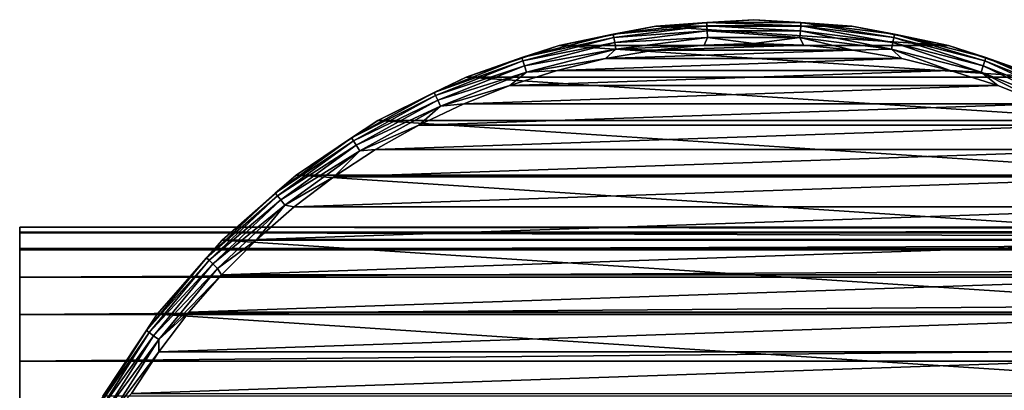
# Model space of a CAD drawing. Header units: millimetres. Extents: x -223 to 138, y -45 to 391.
# Tile 15 of 159: x -106 to -64, y 16 to 32. Entities that reach past the tile are written whole.
import ezdxf

# ---------------------------------------------------------------- set-up
doc = ezdxf.new("R2010")
doc.units = ezdxf.units.MM
doc.header["$LTSCALE"] = 81.481481
for name, color, linetype in [('118', 7, 'CONTINUOUS'), ('119', 7, 'CONTINUOUS'), ('120', 7, 'CONTINUOUS'), ('122', 7, 'CONTINUOUS'), ('2', 7, 'CONTINUOUS'), ('4', 7, 'CONTINUOUS'), ('6', 7, 'CONTINUOUS')]:
    doc.layers.add(name, color=color, linetype=linetype)

msp = doc.modelspace()

# ---------------------------------------------------------------- linework, layer by layer
at = {"layer": '118', "linetype": 'CONTINUOUS'}
for points in [[(-79.187, 30.463, -53.5), (-81.257, 30.107, -53.5), (-70.813, 30.463, -53.5), (-79.187, 30.463, -53.5)], [(-70.813, 30.463, -53.5), (-81.257, 30.107, -53.5), (-68.743, 30.107, -53.5), (-70.813, 30.463, -53.5)], [(-77.099, 30.678, -53.5), (-79.187, 30.463, -53.5), (-72.901, 30.678, -53.5), (-77.099, 30.678, -53.5)], [(-72.901, 30.678, -53.5), (-79.187, 30.463, -53.5), (-70.813, 30.463, -53.5), (-72.901, 30.678, -53.5)], [(-75, 30.75, -53.5), (-77.099, 30.678, -53.5), (-72.901, 30.678, -53.5), (-75, 30.75, -53.5)], [(-81.257, 30.107, -53.5), (-83.297, 29.609, -53.5), (-68.743, 30.107, -53.5), (-81.257, 30.107, -53.5)], [(-68.743, 30.107, -53.5), (-83.297, 29.609, -53.5), (-66.703, 29.609, -53.5), (-68.743, 30.107, -53.5)], [(-83.297, 29.609, -53.5), (-85.298, 28.974, -53.5), (-66.703, 29.609, -53.5), (-83.297, 29.609, -53.5)], [(-66.703, 29.609, -53.5), (-85.298, 28.974, -53.5), (-64.702, 28.974, -53.5), (-66.703, 29.609, -53.5)], [(-85.298, 28.974, -53.5), (-87.251, 28.204, -53.5), (-64.702, 28.974, -53.5), (-85.298, 28.974, -53.5)], [(-64.702, 28.974, -53.5), (-87.251, 28.204, -53.5), (-62.749, 28.204, -53.5), (-64.702, 28.974, -53.5)], [(-87.251, 28.204, -53.5), (-89.148, 27.302, -53.5), (-62.749, 28.204, -53.5), (-87.251, 28.204, -53.5)], [(-62.749, 28.204, -53.5), (-89.148, 27.302, -53.5), (-60.852, 27.302, -53.5), (-62.749, 28.204, -53.5)], [(-89.148, 27.302, -53.5), (-90.978, 26.273, -53.5), (-60.852, 27.302, -53.5), (-89.148, 27.302, -53.5)], [(-60.852, 27.302, -53.5), (-90.978, 26.273, -53.5), (-59.022, 26.273, -53.5), (-60.852, 27.302, -53.5)], [(-90.978, 26.273, -53.5), (-92.734, 25.121, -53.5), (-59.022, 26.273, -53.5), (-90.978, 26.273, -53.5)], [(-59.022, 26.273, -53.5), (-92.734, 25.121, -53.5), (-57.266, 25.121, -53.5), (-59.022, 26.273, -53.5)], [(-92.734, 25.121, -53.5), (-94.406, 23.852, -53.5), (-57.266, 25.121, -53.5), (-92.734, 25.121, -53.5)], [(-57.266, 25.121, -53.5), (-94.406, 23.852, -53.5), (-55.594, 23.852, -53.5), (-57.266, 25.121, -53.5)], [(-94.406, 23.852, -53.5), (-95.989, 22.473, -53.5), (-55.594, 23.852, -53.5), (-94.406, 23.852, -53.5)], [(-55.594, 23.852, -53.5), (-95.989, 22.473, -53.5), (-54.011, 22.473, -53.5), (-55.594, 23.852, -53.5)], [(-95.989, 22.473, -53.5), (-97.474, 20.988, -53.5), (-54.011, 22.473, -53.5), (-95.989, 22.473, -53.5)], [(-54.011, 22.473, -53.5), (-97.474, 20.988, -53.5), (-52.526, 20.988, -53.5), (-54.011, 22.473, -53.5)], [(-97.474, 20.988, -53.5), (-98.854, 19.405, -53.5), (-52.526, 20.988, -53.5), (-97.474, 20.988, -53.5)], [(-52.526, 20.988, -53.5), (-98.854, 19.405, -53.5), (-51.146, 19.405, -53.5), (-52.526, 20.988, -53.5)], [(-98.854, 19.405, -53.5), (-100.122, 17.732, -53.5), (-51.146, 19.405, -53.5), (-98.854, 19.405, -53.5)], [(-51.146, 19.405, -53.5), (-100.122, 17.732, -53.5), (-49.878, 17.732, -53.5), (-51.146, 19.405, -53.5)], [(-100.122, 17.732, -53.5), (-101.274, 15.976, -53.5), (-49.878, 17.732, -53.5), (-100.122, 17.732, -53.5)], [(-49.878, 17.732, -53.5), (-101.274, 15.976, -53.5), (-48.726, 15.976, -53.5), (-49.878, 17.732, -53.5)]]:
    msp.add_3dface(points, dxfattribs=at)
at = {"layer": '119', "linetype": 'CONTINUOUS'}
for points in [[(-75, 31.75, -73.5), (-70.856, 31.478, -73.5), (-79.144, 31.478, -73.5), (-75, 31.75, -73.5)], [(-79.144, 31.478, -73.5), (-66.782, 30.668, -73.5), (-83.218, 30.668, -73.5), (-79.144, 31.478, -73.5)], [(-70.856, 31.478, -73.5), (-66.782, 30.668, -73.5), (-79.144, 31.478, -73.5), (-70.856, 31.478, -73.5)], [(-83.218, 30.668, -73.5), (-62.85, 29.333, -73.5), (-87.15, 29.333, -73.5), (-83.218, 30.668, -73.5)], [(-66.782, 30.668, -73.5), (-62.85, 29.333, -73.5), (-83.218, 30.668, -73.5), (-66.782, 30.668, -73.5)], [(-87.15, 29.333, -73.5), (-59.125, 27.496, -73.5), (-90.875, 27.496, -73.5), (-87.15, 29.333, -73.5)], [(-62.85, 29.333, -73.5), (-59.125, 27.496, -73.5), (-87.15, 29.333, -73.5), (-62.85, 29.333, -73.5)], [(-90.875, 27.496, -73.5), (-55.672, 25.189, -73.5), (-94.328, 25.189, -73.5), (-90.875, 27.496, -73.5)], [(-59.125, 27.496, -73.5), (-55.672, 25.189, -73.5), (-90.875, 27.496, -73.5), (-59.125, 27.496, -73.5)], [(-94.328, 25.189, -73.5), (-52.549, 22.451, -73.5), (-97.451, 22.451, -73.5), (-94.328, 25.189, -73.5)], [(-55.672, 25.189, -73.5), (-52.549, 22.451, -73.5), (-94.328, 25.189, -73.5), (-55.672, 25.189, -73.5)], [(-97.451, 22.451, -73.5), (-49.811, 19.328, -73.5), (-100.189, 19.328, -73.5), (-97.451, 22.451, -73.5)], [(-52.549, 22.451, -73.5), (-49.811, 19.328, -73.5), (-97.451, 22.451, -73.5), (-52.549, 22.451, -73.5)], [(-100.189, 19.328, -73.5), (-47.504, 15.875, -73.5), (-102.496, 15.875, -73.5), (-100.189, 19.328, -73.5)], [(-49.811, 19.328, -73.5), (-47.504, 15.875, -73.5), (-100.189, 19.328, -73.5), (-49.811, 19.328, -73.5)]]:
    msp.add_3dface(points, dxfattribs=at)
at = {"layer": '120', "linetype": 'CONTINUOUS'}
for points in [[(-75, 31.75, -73.5), (-79.144, 31.478, -73.5), (-75, 31.75, -54.5), (-75, 31.75, -73.5)], [(-75, 31.75, -54.5), (-79.144, 31.478, -73.5), (-79.144, 31.478, -54.5), (-75, 31.75, -54.5)], [(-70.856, 31.478, -73.5), (-75, 31.75, -73.5), (-70.856, 31.478, -54.5), (-70.856, 31.478, -73.5)], [(-70.856, 31.478, -54.5), (-75, 31.75, -73.5), (-75, 31.75, -54.5), (-70.856, 31.478, -54.5)], [(-79.144, 31.478, -73.5), (-83.218, 30.668, -73.5), (-79.144, 31.478, -54.5), (-79.144, 31.478, -73.5)], [(-79.144, 31.478, -54.5), (-83.218, 30.668, -73.5), (-83.218, 30.668, -54.5), (-79.144, 31.478, -54.5)], [(-66.782, 30.668, -73.5), (-70.856, 31.478, -73.5), (-66.782, 30.668, -54.5), (-66.782, 30.668, -73.5)], [(-66.782, 30.668, -54.5), (-70.856, 31.478, -73.5), (-70.856, 31.478, -54.5), (-66.782, 30.668, -54.5)], [(-83.218, 30.668, -73.5), (-87.15, 29.333, -73.5), (-83.218, 30.668, -54.5), (-83.218, 30.668, -73.5)], [(-83.218, 30.668, -54.5), (-87.15, 29.333, -73.5), (-87.15, 29.333, -54.5), (-83.218, 30.668, -54.5)], [(-62.85, 29.333, -73.5), (-66.782, 30.668, -73.5), (-62.85, 29.333, -54.5), (-62.85, 29.333, -73.5)], [(-62.85, 29.333, -54.5), (-66.782, 30.668, -73.5), (-66.782, 30.668, -54.5), (-62.85, 29.333, -54.5)], [(-87.15, 29.333, -73.5), (-90.875, 27.496, -73.5), (-87.15, 29.333, -54.5), (-87.15, 29.333, -73.5)], [(-87.15, 29.333, -54.5), (-90.875, 27.496, -73.5), (-90.875, 27.496, -54.5), (-87.15, 29.333, -54.5)], [(-90.875, 27.496, -73.5), (-94.328, 25.189, -73.5), (-90.875, 27.496, -54.5), (-90.875, 27.496, -73.5)], [(-90.875, 27.496, -54.5), (-94.328, 25.189, -73.5), (-94.328, 25.189, -54.5), (-90.875, 27.496, -54.5)], [(-94.328, 25.189, -73.5), (-97.451, 22.451, -73.5), (-94.328, 25.189, -54.5), (-94.328, 25.189, -73.5)], [(-94.328, 25.189, -54.5), (-97.451, 22.451, -73.5), (-97.451, 22.451, -54.5), (-94.328, 25.189, -54.5)], [(-97.451, 22.451, -73.5), (-100.189, 19.328, -73.5), (-97.451, 22.451, -54.5), (-97.451, 22.451, -73.5)], [(-97.451, 22.451, -54.5), (-100.189, 19.328, -73.5), (-100.189, 19.328, -54.5), (-97.451, 22.451, -54.5)], [(-100.189, 19.328, -73.5), (-102.496, 15.875, -73.5), (-100.189, 19.328, -54.5), (-100.189, 19.328, -73.5)], [(-100.189, 19.328, -54.5), (-102.496, 15.875, -73.5), (-102.496, 15.875, -54.5), (-100.189, 19.328, -54.5)]]:
    msp.add_3dface(points, dxfattribs=at)
at = {"layer": '122', "linetype": 'CONTINUOUS'}
for points in [[(-79.144, 31.478, -54.5), (-80.94, 31.14, -54.192), (-76.991, 31.639, -54.192), (-79.144, 31.478, -54.5)], [(-80.94, 31.14, -54.192), (-76.982, 31.497, -53.913), (-76.991, 31.639, -54.192), (-80.94, 31.14, -54.192)], [(-75, 31.75, -54.5), (-79.144, 31.478, -54.5), (-76.991, 31.639, -54.192), (-75, 31.75, -54.5)], [(-75, 31.75, -54.5), (-76.991, 31.639, -54.192), (-73.009, 31.639, -54.192), (-75, 31.75, -54.5)], [(-76.982, 31.497, -53.913), (-73.018, 31.497, -53.913), (-76.991, 31.639, -54.192), (-76.982, 31.497, -53.913)], [(-76.991, 31.639, -54.192), (-73.018, 31.497, -53.913), (-73.009, 31.639, -54.192), (-76.991, 31.639, -54.192)], [(-70.856, 31.478, -54.5), (-75, 31.75, -54.5), (-73.009, 31.639, -54.192), (-70.856, 31.478, -54.5)], [(-73.018, 31.497, -53.913), (-69.086, 31, -53.913), (-73.009, 31.639, -54.192), (-73.018, 31.497, -53.913)], [(-70.856, 31.478, -54.5), (-73.009, 31.639, -54.192), (-69.06, 31.14, -54.192), (-70.856, 31.478, -54.5)], [(-73.009, 31.639, -54.192), (-69.086, 31, -53.913), (-69.06, 31.14, -54.192), (-73.009, 31.639, -54.192)], [(-79.144, 31.478, -54.5), (-83.218, 30.668, -54.5), (-80.94, 31.14, -54.192), (-79.144, 31.478, -54.5)], [(-80.914, 31, -53.913), (-76.982, 31.497, -53.913), (-80.94, 31.14, -54.192), (-80.914, 31, -53.913)], [(-80.914, 31, -53.913), (-76.968, 31.276, -53.691), (-76.982, 31.497, -53.913), (-80.914, 31, -53.913)], [(-80.872, 30.783, -53.691), (-76.968, 31.276, -53.691), (-80.914, 31, -53.913), (-80.872, 30.783, -53.691)], [(-80.872, 30.783, -53.691), (-76.95, 30.998, -53.549), (-76.968, 31.276, -53.691), (-80.872, 30.783, -53.691)], [(-76.968, 31.276, -53.691), (-73.032, 31.276, -53.691), (-76.982, 31.497, -53.913), (-76.968, 31.276, -53.691)], [(-76.982, 31.497, -53.913), (-73.032, 31.276, -53.691), (-73.018, 31.497, -53.913), (-76.982, 31.497, -53.913)], [(-76.95, 30.998, -53.549), (-73.05, 30.998, -53.549), (-76.968, 31.276, -53.691), (-76.95, 30.998, -53.549)], [(-76.968, 31.276, -53.691), (-73.05, 30.998, -53.549), (-73.032, 31.276, -53.691), (-76.968, 31.276, -53.691)], [(-73.05, 30.998, -53.549), (-69.18, 30.509, -53.549), (-73.032, 31.276, -53.691), (-73.05, 30.998, -53.549)], [(-73.032, 31.276, -53.691), (-69.128, 30.783, -53.691), (-73.018, 31.497, -53.913), (-73.032, 31.276, -53.691)], [(-73.032, 31.276, -53.691), (-69.18, 30.509, -53.549), (-69.128, 30.783, -53.691), (-73.032, 31.276, -53.691)], [(-73.018, 31.497, -53.913), (-69.128, 30.783, -53.691), (-69.086, 31, -53.913), (-73.018, 31.497, -53.913)], [(-66.782, 30.668, -54.5), (-70.856, 31.478, -54.5), (-69.06, 31.14, -54.192), (-66.782, 30.668, -54.5)], [(-83.218, 30.668, -54.5), (-84.796, 30.15, -54.192), (-80.94, 31.14, -54.192), (-83.218, 30.668, -54.5)], [(-84.796, 30.15, -54.192), (-80.914, 31, -53.913), (-80.94, 31.14, -54.192), (-84.796, 30.15, -54.192)], [(-84.752, 30.015, -53.913), (-80.914, 31, -53.913), (-84.796, 30.15, -54.192), (-84.752, 30.015, -53.913)], [(-84.752, 30.015, -53.913), (-80.872, 30.783, -53.691), (-80.914, 31, -53.913), (-84.752, 30.015, -53.913)], [(-84.684, 29.804, -53.691), (-80.872, 30.783, -53.691), (-84.752, 30.015, -53.913), (-84.684, 29.804, -53.691)], [(-84.684, 29.804, -53.691), (-80.82, 30.509, -53.549), (-80.872, 30.783, -53.691), (-84.684, 29.804, -53.691)], [(-80.82, 30.509, -53.549), (-76.95, 30.998, -53.549), (-80.872, 30.783, -53.691), (-80.82, 30.509, -53.549)], [(-80.82, 30.509, -53.549), (-77.099, 30.678, -53.5), (-76.95, 30.998, -53.549), (-80.82, 30.509, -53.549)], [(-77.099, 30.678, -53.5), (-75, 30.75, -53.5), (-76.95, 30.998, -53.549), (-77.099, 30.678, -53.5)], [(-76.95, 30.998, -53.549), (-75, 30.75, -53.5), (-73.05, 30.998, -53.549), (-76.95, 30.998, -53.549)], [(-75, 30.75, -53.5), (-72.901, 30.678, -53.5), (-73.05, 30.998, -53.549), (-75, 30.75, -53.5)], [(-72.901, 30.678, -53.5), (-70.813, 30.463, -53.5), (-73.05, 30.998, -53.549), (-72.901, 30.678, -53.5)], [(-73.05, 30.998, -53.549), (-70.813, 30.463, -53.5), (-69.18, 30.509, -53.549), (-73.05, 30.998, -53.549)], [(-69.18, 30.509, -53.549), (-65.402, 29.539, -53.549), (-69.128, 30.783, -53.691), (-69.18, 30.509, -53.549)], [(-69.128, 30.783, -53.691), (-65.316, 29.804, -53.691), (-69.086, 31, -53.913), (-69.128, 30.783, -53.691)], [(-69.128, 30.783, -53.691), (-65.402, 29.539, -53.549), (-65.316, 29.804, -53.691), (-69.128, 30.783, -53.691)], [(-69.086, 31, -53.913), (-65.248, 30.015, -53.913), (-69.06, 31.14, -54.192), (-69.086, 31, -53.913)], [(-69.086, 31, -53.913), (-65.316, 29.804, -53.691), (-65.248, 30.015, -53.913), (-69.086, 31, -53.913)], [(-66.782, 30.668, -54.5), (-69.06, 31.14, -54.192), (-65.204, 30.15, -54.192), (-66.782, 30.668, -54.5)], [(-69.06, 31.14, -54.192), (-65.248, 30.015, -53.913), (-65.204, 30.15, -54.192), (-69.06, 31.14, -54.192)], [(-83.218, 30.668, -54.5), (-87.15, 29.333, -54.5), (-84.796, 30.15, -54.192), (-83.218, 30.668, -54.5)], [(-84.598, 29.539, -53.549), (-80.82, 30.509, -53.549), (-84.684, 29.804, -53.691), (-84.598, 29.539, -53.549)], [(-84.598, 29.539, -53.549), (-81.257, 30.107, -53.5), (-80.82, 30.509, -53.549), (-84.598, 29.539, -53.549)], [(-81.257, 30.107, -53.5), (-79.187, 30.463, -53.5), (-80.82, 30.509, -53.549), (-81.257, 30.107, -53.5)], [(-79.187, 30.463, -53.5), (-77.099, 30.678, -53.5), (-80.82, 30.509, -53.549), (-79.187, 30.463, -53.5)], [(-70.813, 30.463, -53.5), (-68.743, 30.107, -53.5), (-69.18, 30.509, -53.549), (-70.813, 30.463, -53.5)], [(-68.743, 30.107, -53.5), (-66.703, 29.609, -53.5), (-69.18, 30.509, -53.549), (-68.743, 30.107, -53.5)], [(-69.18, 30.509, -53.549), (-66.703, 29.609, -53.5), (-65.402, 29.539, -53.549), (-69.18, 30.509, -53.549)], [(-62.85, 29.333, -54.5), (-66.782, 30.668, -54.5), (-65.204, 30.15, -54.192), (-62.85, 29.333, -54.5)], [(-87.15, 29.333, -54.5), (-88.498, 28.684, -54.192), (-84.796, 30.15, -54.192), (-87.15, 29.333, -54.5)], [(-88.498, 28.684, -54.192), (-84.752, 30.015, -53.913), (-84.796, 30.15, -54.192), (-88.498, 28.684, -54.192)], [(-88.437, 28.556, -53.913), (-84.752, 30.015, -53.913), (-88.498, 28.684, -54.192), (-88.437, 28.556, -53.913)], [(-88.437, 28.556, -53.913), (-84.684, 29.804, -53.691), (-84.752, 30.015, -53.913), (-88.437, 28.556, -53.913)], [(-83.297, 29.609, -53.5), (-81.257, 30.107, -53.5), (-84.598, 29.539, -53.549), (-83.297, 29.609, -53.5)], [(-65.316, 29.804, -53.691), (-61.657, 28.356, -53.691), (-65.248, 30.015, -53.913), (-65.316, 29.804, -53.691)], [(-65.248, 30.015, -53.913), (-61.563, 28.556, -53.913), (-65.204, 30.15, -54.192), (-65.248, 30.015, -53.913)], [(-65.248, 30.015, -53.913), (-61.657, 28.356, -53.691), (-61.563, 28.556, -53.913), (-65.248, 30.015, -53.913)], [(-62.85, 29.333, -54.5), (-65.204, 30.15, -54.192), (-61.502, 28.684, -54.192), (-62.85, 29.333, -54.5)], [(-65.204, 30.15, -54.192), (-61.563, 28.556, -53.913), (-61.502, 28.684, -54.192), (-65.204, 30.15, -54.192)], [(-88.343, 28.356, -53.691), (-84.684, 29.804, -53.691), (-88.437, 28.556, -53.913), (-88.343, 28.356, -53.691)], [(-88.343, 28.356, -53.691), (-84.598, 29.539, -53.549), (-84.684, 29.804, -53.691), (-88.343, 28.356, -53.691)], [(-88.224, 28.103, -53.549), (-84.598, 29.539, -53.549), (-88.343, 28.356, -53.691), (-88.224, 28.103, -53.549)], [(-88.224, 28.103, -53.549), (-85.298, 28.974, -53.5), (-84.598, 29.539, -53.549), (-88.224, 28.103, -53.549)], [(-85.298, 28.974, -53.5), (-83.297, 29.609, -53.5), (-84.598, 29.539, -53.549), (-85.298, 28.974, -53.5)], [(-66.703, 29.609, -53.5), (-64.702, 28.974, -53.5), (-65.402, 29.539, -53.549), (-66.703, 29.609, -53.5)], [(-65.402, 29.539, -53.549), (-61.776, 28.103, -53.549), (-65.316, 29.804, -53.691), (-65.402, 29.539, -53.549)], [(-64.702, 28.974, -53.5), (-62.749, 28.204, -53.5), (-65.402, 29.539, -53.549), (-64.702, 28.974, -53.5)], [(-65.402, 29.539, -53.549), (-62.749, 28.204, -53.5), (-61.776, 28.103, -53.549), (-65.402, 29.539, -53.549)], [(-65.316, 29.804, -53.691), (-61.776, 28.103, -53.549), (-61.657, 28.356, -53.691), (-65.316, 29.804, -53.691)], [(-87.15, 29.333, -54.5), (-90.875, 27.496, -54.5), (-88.498, 28.684, -54.192), (-87.15, 29.333, -54.5)], [(-87.251, 28.204, -53.5), (-85.298, 28.974, -53.5), (-88.224, 28.103, -53.549), (-87.251, 28.204, -53.5)], [(-90.875, 27.496, -54.5), (-91.986, 26.766, -54.192), (-88.498, 28.684, -54.192), (-90.875, 27.496, -54.5)], [(-91.986, 26.766, -54.192), (-88.437, 28.556, -53.913), (-88.498, 28.684, -54.192), (-91.986, 26.766, -54.192)], [(-91.91, 26.646, -53.913), (-88.437, 28.556, -53.913), (-91.986, 26.766, -54.192), (-91.91, 26.646, -53.913)], [(-91.91, 26.646, -53.913), (-88.343, 28.356, -53.691), (-88.437, 28.556, -53.913), (-91.91, 26.646, -53.913)], [(-91.792, 26.46, -53.691), (-88.343, 28.356, -53.691), (-91.91, 26.646, -53.913), (-91.792, 26.46, -53.691)], [(-91.792, 26.46, -53.691), (-88.224, 28.103, -53.549), (-88.343, 28.356, -53.691), (-91.792, 26.46, -53.691)], [(-91.642, 26.224, -53.549), (-88.224, 28.103, -53.549), (-91.792, 26.46, -53.691), (-91.642, 26.224, -53.549)], [(-91.642, 26.224, -53.549), (-89.148, 27.302, -53.5), (-88.224, 28.103, -53.549), (-91.642, 26.224, -53.549)], [(-89.148, 27.302, -53.5), (-87.251, 28.204, -53.5), (-88.224, 28.103, -53.549), (-89.148, 27.302, -53.5)], [(-90.875, 27.496, -54.5), (-94.328, 25.189, -54.5), (-91.986, 26.766, -54.192), (-90.875, 27.496, -54.5)], [(-90.978, 26.273, -53.5), (-89.148, 27.302, -53.5), (-91.642, 26.224, -53.549), (-90.978, 26.273, -53.5)], [(-94.328, 25.189, -54.5), (-95.207, 24.426, -54.192), (-91.986, 26.766, -54.192), (-94.328, 25.189, -54.5)], [(-95.207, 24.426, -54.192), (-91.91, 26.646, -53.913), (-91.986, 26.766, -54.192), (-95.207, 24.426, -54.192)], [(-95.117, 24.317, -53.913), (-91.91, 26.646, -53.913), (-95.207, 24.426, -54.192), (-95.117, 24.317, -53.913)], [(-95.117, 24.317, -53.913), (-91.792, 26.46, -53.691), (-91.91, 26.646, -53.913), (-95.117, 24.317, -53.913)], [(-94.976, 24.146, -53.691), (-91.792, 26.46, -53.691), (-95.117, 24.317, -53.913), (-94.976, 24.146, -53.691)], [(-94.976, 24.146, -53.691), (-91.642, 26.224, -53.549), (-91.792, 26.46, -53.691), (-94.976, 24.146, -53.691)], [(-94.798, 23.931, -53.549), (-91.642, 26.224, -53.549), (-94.976, 24.146, -53.691), (-94.798, 23.931, -53.549)], [(-94.798, 23.931, -53.549), (-92.734, 25.121, -53.5), (-91.642, 26.224, -53.549), (-94.798, 23.931, -53.549)], [(-92.734, 25.121, -53.5), (-90.978, 26.273, -53.5), (-91.642, 26.224, -53.549), (-92.734, 25.121, -53.5)], [(-94.328, 25.189, -54.5), (-97.451, 22.451, -54.5), (-95.207, 24.426, -54.192), (-94.328, 25.189, -54.5)], [(-94.406, 23.852, -53.5), (-92.734, 25.121, -53.5), (-94.798, 23.931, -53.549), (-94.406, 23.852, -53.5)], [(-97.451, 22.451, -54.5), (-98.109, 21.701, -54.192), (-95.207, 24.426, -54.192), (-97.451, 22.451, -54.5)], [(-98.109, 21.701, -54.192), (-95.117, 24.317, -53.913), (-95.207, 24.426, -54.192), (-98.109, 21.701, -54.192)], [(-98.006, 21.604, -53.913), (-95.117, 24.317, -53.913), (-98.109, 21.701, -54.192), (-98.006, 21.604, -53.913)], [(-98.006, 21.604, -53.913), (-94.976, 24.146, -53.691), (-95.117, 24.317, -53.913), (-98.006, 21.604, -53.913)], [(-97.844, 21.452, -53.691), (-94.976, 24.146, -53.691), (-98.006, 21.604, -53.913), (-97.844, 21.452, -53.691)], [(-97.844, 21.452, -53.691), (-94.798, 23.931, -53.549), (-94.976, 24.146, -53.691), (-97.844, 21.452, -53.691)], [(-97.641, 21.261, -53.549), (-94.798, 23.931, -53.549), (-97.844, 21.452, -53.691), (-97.641, 21.261, -53.549)], [(-97.641, 21.261, -53.549), (-95.989, 22.473, -53.5), (-94.798, 23.931, -53.549), (-97.641, 21.261, -53.549)], [(-95.989, 22.473, -53.5), (-94.406, 23.852, -53.5), (-94.798, 23.931, -53.549), (-95.989, 22.473, -53.5)], [(-97.474, 20.988, -53.5), (-95.989, 22.473, -53.5), (-97.641, 21.261, -53.549), (-97.474, 20.988, -53.5)], [(-97.451, 22.451, -54.5), (-100.189, 19.328, -54.5), (-98.109, 21.701, -54.192), (-97.451, 22.451, -54.5)], [(-100.189, 19.328, -54.5), (-100.647, 18.634, -54.192), (-98.109, 21.701, -54.192), (-100.189, 19.328, -54.5)], [(-100.647, 18.634, -54.192), (-98.006, 21.604, -53.913), (-98.109, 21.701, -54.192), (-100.647, 18.634, -54.192)], [(-100.532, 18.55, -53.913), (-98.006, 21.604, -53.913), (-100.647, 18.634, -54.192), (-100.532, 18.55, -53.913)], [(-100.532, 18.55, -53.913), (-97.844, 21.452, -53.691), (-98.006, 21.604, -53.913), (-100.532, 18.55, -53.913)], [(-100.353, 18.42, -53.691), (-97.844, 21.452, -53.691), (-100.532, 18.55, -53.913), (-100.353, 18.42, -53.691)], [(-100.353, 18.42, -53.691), (-97.641, 21.261, -53.549), (-97.844, 21.452, -53.691), (-100.353, 18.42, -53.691)], [(-100.127, 18.256, -53.549), (-97.641, 21.261, -53.549), (-100.353, 18.42, -53.691), (-100.127, 18.256, -53.549)], [(-100.127, 18.256, -53.549), (-97.474, 20.988, -53.5), (-97.641, 21.261, -53.549), (-100.127, 18.256, -53.549)], [(-98.854, 19.405, -53.5), (-97.474, 20.988, -53.5), (-100.127, 18.256, -53.549), (-98.854, 19.405, -53.5)], [(-100.189, 19.328, -54.5), (-102.496, 15.875, -54.5), (-100.647, 18.634, -54.192), (-100.189, 19.328, -54.5)], [(-100.122, 17.732, -53.5), (-98.854, 19.405, -53.5), (-100.127, 18.256, -53.549), (-100.122, 17.732, -53.5)], [(-102.496, 15.875, -54.5), (-102.78, 15.272, -54.192), (-100.647, 18.634, -54.192), (-102.496, 15.875, -54.5)], [(-102.78, 15.272, -54.192), (-100.532, 18.55, -53.913), (-100.647, 18.634, -54.192), (-102.78, 15.272, -54.192)], [(-102.656, 15.204, -53.913), (-100.532, 18.55, -53.913), (-102.78, 15.272, -54.192), (-102.656, 15.204, -53.913)], [(-102.656, 15.204, -53.913), (-100.353, 18.42, -53.691), (-100.532, 18.55, -53.913), (-102.656, 15.204, -53.913)], [(-102.462, 15.097, -53.691), (-100.353, 18.42, -53.691), (-102.656, 15.204, -53.913), (-102.462, 15.097, -53.691)], [(-102.462, 15.097, -53.691), (-100.127, 18.256, -53.549), (-100.353, 18.42, -53.691), (-102.462, 15.097, -53.691)], [(-102.217, 14.963, -53.549), (-100.127, 18.256, -53.549), (-102.462, 15.097, -53.691), (-102.217, 14.963, -53.549)], [(-102.217, 14.963, -53.549), (-100.122, 17.732, -53.5), (-100.127, 18.256, -53.549), (-102.217, 14.963, -53.549)], [(-101.274, 15.976, -53.5), (-100.122, 17.732, -53.5), (-102.217, 14.963, -53.549), (-101.274, 15.976, -53.5)]]:
    msp.add_3dface(points, dxfattribs=at)
at = {"layer": '2', "color": 7, "linetype": 'CONTINUOUS', "true_color": 0xaaaaaa}
for points in [[(-106, 22.999, 0.106), (-106, 22.783, -3.152), (-106, -22.999, 0.106), (-106, 22.999, 0.106)], [(-106, 22.752, 3.366), (-106, 22.999, 0.106), (-106, -22.752, 3.366), (-106, 22.752, 3.366)], [(-106, -22.752, 3.366), (-106, 22.999, 0.106), (-106, -22.999, 0.106), (-106, -22.752, 3.366)], [(-106, 22.783, -3.152), (-106, 22.103, -6.359), (-106, -22.783, -3.152), (-106, 22.783, -3.152)], [(-106, -22.999, 0.106), (-106, 22.783, -3.152), (-106, -22.783, -3.152), (-106, -22.999, 0.106)], [(-106, 22.043, 6.565), (-106, 22.752, 3.366), (-106, -22.043, 6.565), (-106, 22.043, 6.565)], [(-106, -22.043, 6.565), (-106, 22.752, 3.366), (-106, -22.752, 3.366), (-106, -22.043, 6.565)], [(-106, 22.103, -6.359), (-106, 13, -38), (-106, -22.103, -6.359), (-106, 22.103, -6.359)], [(-106, -22.783, -3.152), (-106, 22.103, -6.359), (-106, -22.103, -6.359), (-106, -22.783, -3.152)], [(-106, 20.888, 9.626), (-106, 22.043, 6.565), (-106, -20.888, 9.626), (-106, 20.888, 9.626)], [(-106, -20.888, 9.626), (-106, 22.043, 6.565), (-106, -22.043, 6.565), (-106, -20.888, 9.626)], [(-106, 19.312, 12.49), (-106, 20.888, 9.626), (-106, -19.312, 12.49), (-106, 19.312, 12.49)], [(-106, -19.312, 12.49), (-106, 20.888, 9.626), (-106, -20.888, 9.626), (-106, -19.312, 12.49)], [(-106, 17.346, 15.104), (-106, 19.312, 12.49), (-106, -17.346, 15.104), (-106, 17.346, 15.104)], [(-106, -17.346, 15.104), (-106, 19.312, 12.49), (-106, -19.312, 12.49), (-106, -17.346, 15.104)], [(-106, 15.023, 17.415), (-106, 17.346, 15.104), (-106, -15.023, 17.415), (-106, 15.023, 17.415)], [(-106, -15.023, 17.415), (-106, 17.346, 15.104), (-106, -17.346, 15.104), (-106, -15.023, 17.415)]]:
    msp.add_3dface(points, dxfattribs=at)
at = {"layer": '4', "color": 7, "linetype": 'CONTINUOUS', "true_color": 0xaaaaaa}
for points in [[(106, 22.752, 3.366), (106, 22.999, 0.106), (-106, 22.752, 3.366), (106, 22.752, 3.366)], [(106, 22.999, 0.106), (106, 22.783, -3.152), (-106, 22.999, 0.106), (106, 22.999, 0.106)], [(106, 22.999, 0.106), (-106, 22.999, 0.106), (-106, 22.752, 3.366), (106, 22.999, 0.106)], [(106, 22.783, -3.152), (-106, 22.783, -3.152), (-106, 22.999, 0.106), (106, 22.783, -3.152)], [(106, 22.783, -3.152), (106, 22.103, -6.359), (-106, 22.783, -3.152), (106, 22.783, -3.152)], [(106, 22.103, -6.359), (-106, 22.103, -6.359), (-106, 22.783, -3.152), (106, 22.103, -6.359)], [(106, 22.043, 6.565), (106, 22.752, 3.366), (-106, 22.043, 6.565), (106, 22.043, 6.565)], [(106, 22.752, 3.366), (-106, 22.752, 3.366), (-106, 22.043, 6.565), (106, 22.752, 3.366)], [(106, 20.888, 9.626), (106, 22.043, 6.565), (-106, 20.888, 9.626), (106, 20.888, 9.626)], [(106, 22.043, 6.565), (-106, 22.043, 6.565), (-106, 20.888, 9.626), (106, 22.043, 6.565)], [(106, 19.312, 12.49), (106, 20.888, 9.626), (-106, 19.312, 12.49), (106, 19.312, 12.49)], [(106, 20.888, 9.626), (-106, 20.888, 9.626), (-106, 19.312, 12.49), (106, 20.888, 9.626)], [(106, 17.346, 15.104), (106, 19.312, 12.49), (-106, 17.346, 15.104), (106, 17.346, 15.104)], [(106, 19.312, 12.49), (-106, 19.312, 12.49), (-106, 17.346, 15.104), (106, 19.312, 12.49)], [(106, 15.023, 17.415), (106, 17.346, 15.104), (-106, 15.023, 17.415), (106, 15.023, 17.415)], [(106, 17.346, 15.104), (-106, 17.346, 15.104), (-106, 15.023, 17.415), (106, 17.346, 15.104)]]:
    msp.add_3dface(points, dxfattribs=at)
at = {"layer": '6', "color": 7, "linetype": 'CONTINUOUS', "true_color": 0xaaaaaa}
for points in [[(106, 22.103, -6.359), (106, 13, -38), (-106, 13, -38), (106, 22.103, -6.359)], [(106, 22.103, -6.359), (-106, 13, -38), (-106, 22.103, -6.359), (106, 22.103, -6.359)]]:
    msp.add_3dface(points, dxfattribs=at)

doc.saveas('drawing.dxf')
